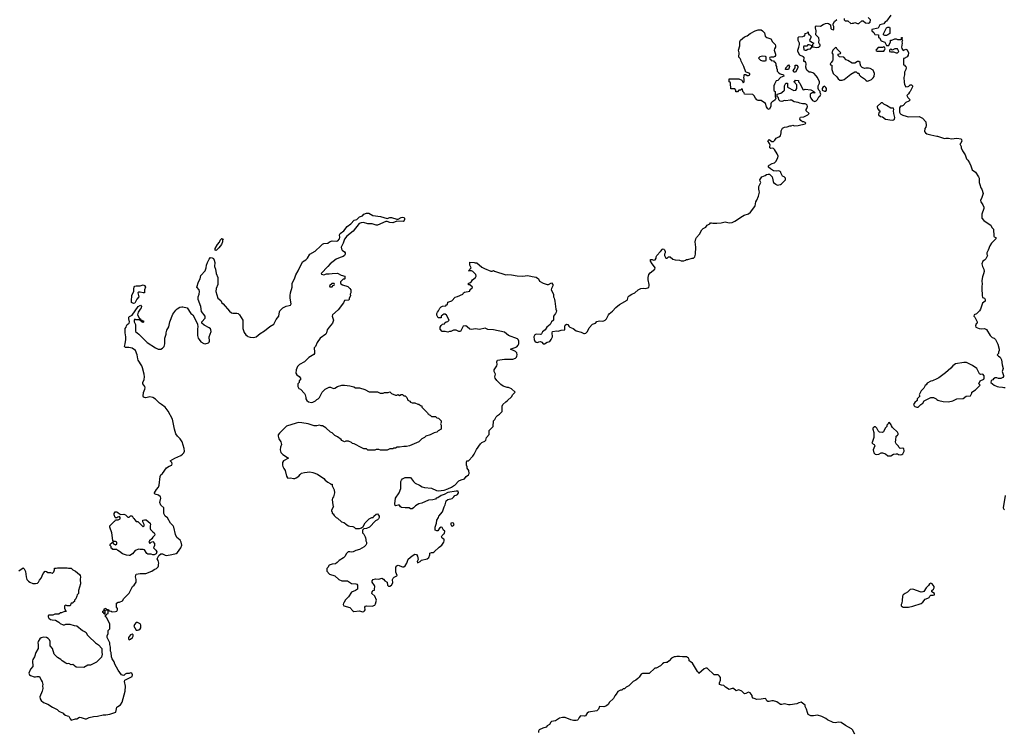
# Model space of a CAD drawing. Header units: inches. Extents: x 2348886 to 2418048, y 461862 to 594401.
# Tile 25 of 27: x 2386702 to 2400977, y 572069 to 582390. Entities that reach past the tile are written whole.
import ezdxf

# ---------------------------------------------------------------- set-up
doc = ezdxf.new("R2010")
doc.units = ezdxf.units.IN
doc.header["$MEASUREMENT"] = 0
for name, color, linetype in [('C3587', 7, 'Continuous'), ('C3597', 7, 'Continuous'), ('C3598', 7, 'Continuous'), ('C4507', 7, 'Continuous'), ('C4508', 7, 'Continuous')]:
    doc.layers.add(name, color=color, linetype=linetype)

msp = doc.modelspace()

# ---------------------------------------------------------------- linework, layer by layer
at = {"layer": 'C3587', "color": 6, "elevation": 100}
for points in [[(2389550, 579041), (2389535, 579050), (2389537, 579070), (2389567, 579130), (2389596, 579164), (2389610, 579191), (2389630, 579216), (2389650, 579211), (2389643, 579197), (2389642, 579170), (2389625, 579130), (2389590, 579081)], [(2388490, 578429), (2388450, 578439), (2388430, 578439), (2388412, 578430), (2388426, 578390), (2388427, 578370), (2388402, 578338), (2388370, 578279), (2388350, 578274), (2388330, 578282), (2388324, 578290), (2388321, 578310), (2388327, 578393), (2388358, 578450), (2388354, 578490), (2388359, 578510), (2388370, 578525), (2388390, 578532), (2388450, 578532), (2388490, 578545), (2388510, 578536), (2388525, 578510), (2388511, 578470), (2388511, 578429)], [(2388170, 575212), (2388210, 575218), (2388234, 575210), (2388270, 575174), (2388290, 575174), (2388310, 575194), (2388330, 575192), (2388345, 575165), (2388357, 575157), (2388370, 575134), (2388390, 575114), (2388413, 575113), (2388490, 575034), (2388506, 575050), (2388508, 575070), (2388488, 575108), (2388486, 575130), (2388510, 575138), (2388534, 575134), (2388591, 575090), (2388596, 575070), (2388591, 575050), (2388591, 575011), (2388597, 574997), (2388626, 574966), (2388651, 574950), (2388662, 574930), (2388654, 574910), (2388630, 574886), (2388617, 574863), (2388582, 574830), (2388574, 574810), (2388590, 574794), (2388607, 574813), (2388630, 574822), (2388655, 574795), (2388655, 574765), (2388642, 574730), (2388677, 574697), (2388691, 574670), (2388679, 574641), (2388650, 574629), (2388630, 574629), (2388610, 574637), (2388560, 574640), (2388547, 574647), (2388510, 574699), (2388490, 574707), (2388450, 574704), (2388430, 574709), (2388378, 574690), (2388337, 574643), (2388300, 574620), (2388290, 574618), (2388250, 574624), (2388190, 574642), (2388150, 574678), (2388126, 574690), (2388110, 574706), (2388050, 574706), (2388042, 574722), (2388027, 574727), (2388028, 574750), (2388009, 574770), (2388018, 574790), (2388058, 574818), (2388054, 574810), (2388062, 574790), (2388090, 574772), (2388108, 574790), (2388108, 574810), (2388090, 574822), (2388060, 574820), (2388050, 574838), (2388038, 574950), (2388009, 575030), (2388009, 575050), (2388070, 575114), (2388082, 575118), (2388090, 575134), (2388130, 575134), (2388158, 575150), (2388158, 575170), (2388150, 575186), (2388124, 575176), (2388110, 575166), (2388090, 575166), (2388086, 575170), (2388069, 575209), (2388069, 575230), (2388088, 575250), (2388110, 575251), (2388125, 575245), (2388150, 575222)], [(2388410, 573646), (2388390, 573646), (2388364, 573616), (2388354, 573590), (2388372, 573572), (2388390, 573534), (2388410, 573534), (2388430, 573542), (2388450, 573554), (2388458, 573570), (2388458, 573610), (2388446, 573630)], [(2388330, 573478), (2388310, 573468), (2388278, 573430), (2388278, 573410), (2388283, 573403), (2388290, 573398), (2388310, 573405), (2388338, 573430), (2388348, 573450), (2388347, 573467), (2388336, 573476)]]:
    msp.add_lwpolyline(points, close=True, dxfattribs=at)
msp.add_lwpolyline([(2386690, 574398), (2386750, 574438), (2386767, 574427), (2386786, 574386), (2386795, 574310), (2386806, 574270), (2386827, 574247), (2386850, 574231), (2386890, 574214), (2386910, 574211), (2386930, 574211), (2386961, 574219), (2386975, 574230), (2386990, 574262), (2387015, 574290), (2387040, 574360), (2387069, 574391), (2387090, 574385), (2387110, 574371), (2387150, 574372), (2387170, 574362), (2387176, 574364), (2387196, 574384), (2387208, 574410), (2387207, 574433), (2387230, 574434), (2387250, 574442), (2387390, 574442), (2387410, 574434), (2387450, 574434), (2387474, 574410), (2387510, 574394), (2387570, 574342), (2387578, 574330), (2387582, 574310), (2387578, 574270), (2387581, 574210), (2387552, 574110), (2387552, 574068), (2387533, 574047), (2387532, 574028), (2387514, 573990), (2387494, 573970), (2387494, 573950), (2387478, 573942), (2387472, 573928), (2387450, 573926), (2387432, 573888), (2387390, 573889), (2387370, 573898), (2387352, 573888), (2387351, 573850), (2387373, 573807), (2387350, 573806), (2387310, 573788), (2387293, 573787), (2387270, 573766), (2387210, 573766), (2387184, 573756), (2387125, 573755), (2387114, 573750), (2387112, 573730), (2387125, 573710), (2387150, 573692), (2387170, 573685), (2387220, 573680), (2387270, 573652), (2387290, 573632), (2387330, 573612), (2387350, 573612), (2387370, 573622), (2387430, 573625), (2387490, 573602), (2387530, 573598), (2387614, 573530), (2387650, 573514), (2387664, 573504), (2387682, 573470), (2387703, 573443), (2387802, 573350), (2387844, 573324), (2387892, 573270), (2387892, 573210), (2387898, 573190), (2387890, 573146), (2387814, 573070), (2387730, 573028), (2387690, 573028), (2387630, 572995), (2387518, 572998), (2387470, 573039), (2387450, 573035), (2387415, 573055), (2387390, 573049), (2387370, 573058), (2387318, 573090), (2387298, 573110), (2387250, 573138), (2387202, 573190), (2387175, 573270), (2387145, 573310), (2387143, 573370), (2387134, 573394), (2387114, 573414), (2387090, 573429), (2387050, 573434), (2387015, 573425), (2386992, 573410), (2386971, 573370), (2386966, 573350), (2386971, 573330), (2386967, 573270), (2386936, 573210), (2386915, 573150), (2386891, 573110), (2386886, 573090), (2386892, 573010), (2386858, 572970), (2386832, 572910), (2386842, 572890), (2386857, 572877), (2386910, 572858), (2386930, 572858), (2386950, 572865), (2386990, 572862), (2387011, 572811), (2387026, 572786), (2387036, 572750), (2387031, 572730), (2387036, 572690), (2387027, 572653), (2386995, 572570), (2387000, 572540), (2387015, 572515), (2387046, 572486), (2387110, 572465), (2387177, 572417), (2387245, 572385), (2387270, 572362), (2387330, 572332), (2387340, 572320), (2387364, 572304), (2387390, 572292), (2387414, 572290), (2387432, 572250), (2387450, 572232), (2387510, 572251), (2387530, 572252), (2387570, 572272), (2387591, 572271), (2387650, 572251), (2387668, 572252), (2387709, 572271), (2387774, 572286), (2387830, 572291), (2387910, 572308), (2387952, 572308), (2388010, 572316), (2388094, 572346), (2388110, 572418), (2388122, 572430), (2388165, 572455), (2388189, 572491), (2388229, 572650), (2388235, 572725), (2388222, 572790), (2388228, 572812), (2388330, 572862), (2388338, 572890), (2388326, 572910), (2388310, 572915), (2388290, 572908), (2388250, 572908), (2388230, 572898), (2388210, 572878), (2388190, 572882), (2388178, 572890), (2388130, 572958), (2388082, 573042), (2388070, 573078), (2388042, 573122), (2388034, 573150), (2388028, 573210), (2388018, 573230), (2388018, 573290), (2388008, 573330), (2388008, 573350), (2387968, 573432), (2387968, 573452), (2387986, 573490), (2387986, 573530), (2388007, 573553), (2388008, 573630), (2387962, 573722), (2387946, 573730), (2387946, 573754), (2387962, 573758), (2387967, 573773), (2387982, 573778), (2387986, 573810), (2387982, 573822), (2387970, 573826), (2387938, 573822), (2387934, 573810), (2387934, 573766), (2387927, 573767), (2387922, 573782), (2387906, 573790), (2387906, 573810), (2387922, 573818), (2387929, 573851), (2387950, 573854), (2387958, 573838), (2387990, 573834), (2387998, 573818), (2388030, 573814), (2388044, 573804), (2388090, 573805), (2388108, 573812), (2388118, 573830), (2388118, 573850), (2388106, 573870), (2388106, 573930), (2388130, 573942), (2388150, 573942), (2388190, 573962), (2388210, 573994), (2388290, 574074), (2388338, 574170), (2388362, 574190), (2388389, 574230), (2388389, 574269), (2388382, 574310), (2388388, 574350), (2388450, 574359), (2388530, 574359), (2388618, 574390), (2388650, 574416), (2388686, 574430), (2388710, 574454), (2388715, 574470), (2388714, 574490), (2388721, 574510), (2388710, 574548), (2388695, 574570), (2388702, 574590), (2388721, 574619), (2388750, 574643), (2388770, 574641), (2388810, 574622), (2388830, 574621), (2388907, 574633), (2388970, 574650), (2388990, 574664), (2389037, 574730), (2389050, 574770), (2389042, 574810), (2389030, 574841), (2388982, 574882), (2388962, 574922), (2388935, 575030), (2388927, 575047), (2388888, 575088), (2388844, 575164), (2388811, 575191), (2388800, 575210), (2388792, 575230), (2388789, 575310), (2388749, 575350), (2388732, 575390), (2388749, 575450), (2388742, 575470), (2388712, 575492), (2388666, 575510), (2388658, 575518), (2388655, 575530), (2388683, 575577), (2388715, 575610), (2388723, 575637), (2388736, 575764), (2388749, 575790), (2388772, 575808), (2388829, 575890), (2388867, 575913), (2388909, 575930), (2388914, 575950), (2388909, 575969), (2388882, 575990), (2388949, 576030), (2389039, 576070), (2389064, 576090), (2389081, 576110), (2389089, 576130), (2389085, 576170), (2389059, 576270), (2389030, 576309), (2388989, 576350), (2388966, 576386), (2388945, 576450), (2388918, 576598), (2388854, 576714), (2388813, 576770), (2388759, 576810), (2388727, 576827), (2388670, 576887), (2388630, 576913), (2388590, 576922), (2388550, 576909), (2388526, 576906), (2388497, 576917), (2388490, 576930), (2388497, 576983), (2388518, 577030), (2388522, 577050), (2388515, 577070), (2388489, 577110), (2388489, 577130), (2388507, 577170), (2388513, 577210), (2388508, 577250), (2388482, 577342), (2388470, 577369), (2388418, 577450), (2388412, 577470), (2388405, 577530), (2388379, 577590), (2388330, 577626), (2388286, 577634), (2388235, 577635), (2388222, 577650), (2388233, 577690), (2388242, 577750), (2388242, 577790), (2388229, 577851), (2388229, 577910), (2388247, 577933), (2388248, 577950), (2388258, 577970), (2388289, 577991), (2388294, 578006), (2388283, 578050), (2388285, 578075), (2388294, 578086), (2388330, 578106), (2388417, 578230), (2388451, 578250), (2388466, 578230), (2388461, 578210), (2388450, 578190), (2388417, 578150), (2388409, 578109), (2388438, 578058), (2388451, 578050), (2388455, 578035), (2388471, 578030), (2388481, 578021), (2388490, 578021), (2388501, 578010), (2388490, 577999), (2388469, 578010), (2388468, 578028), (2388455, 578025), (2388437, 578037), (2388390, 578038), (2388370, 578049), (2388361, 578030), (2388361, 578010), (2388379, 577970), (2388381, 577870), (2388431, 577830), (2388550, 577710), (2388670, 577630), (2388710, 577613), (2388747, 577613), (2388774, 577626), (2388797, 577650), (2388807, 577690), (2388807, 577770), (2388826, 577830), (2388825, 577850), (2388833, 577887), (2388863, 577937), (2388878, 578010), (2388920, 578120), (2388963, 578177), (2388984, 578196), (2389021, 578219), (2389050, 578228), (2389068, 578228), (2389130, 578211), (2389185, 578130), (2389211, 578110), (2389279, 577979), (2389284, 577930), (2389279, 577910), (2389279, 577810), (2389291, 577770), (2389302, 577750), (2389330, 577717), (2389370, 577694), (2389390, 577691), (2389437, 577703), (2389447, 577713), (2389455, 577730), (2389451, 577790), (2389478, 577870), (2389475, 577890), (2389466, 577906), (2389450, 577921), (2389378, 577958), (2389344, 577990), (2389344, 578010), (2389390, 578061), (2389391, 578090), (2389337, 578157), (2389330, 578230), (2389290, 578330), (2389291, 578370), (2389304, 578410), (2389310, 578450), (2389302, 578470), (2389272, 578510), (2389292, 578590), (2389316, 578630), (2389330, 578678), (2389390, 578750), (2389407, 578790), (2389412, 578830), (2389426, 578870), (2389450, 578918), (2389470, 578941), (2389494, 578934), (2389510, 578925), (2389523, 578903), (2389530, 578870), (2389525, 578810), (2389538, 578770), (2389550, 578710), (2389576, 578650), (2389572, 578550), (2389550, 578490), (2389545, 578450), (2389573, 578350), (2389616, 578316), (2389630, 578286), (2389650, 578271), (2389742, 578162), (2389770, 578139), (2389790, 578134), (2389850, 578135), (2389870, 578131), (2389890, 578111), (2389935, 578030), (2389935, 577910), (2389954, 577854), (2389980, 577820), (2390000, 577803)], dxfattribs=at)
at = {"layer": 'C3597', "color": 6, "elevation": 100}
for points in [[(2390000, 577803), (2390010, 577794), (2390044, 577784), (2390090, 577782), (2390130, 577790), (2390190, 577839), (2390250, 577876), (2390330, 577941), (2390384, 577976), (2390419, 578041), (2390460, 578090), (2390468, 578152), (2390475, 578170), (2390491, 578189), (2390517, 578210), (2390565, 578235), (2390610, 578243), (2390630, 578251), (2390638, 578270), (2390622, 578350), (2390622, 578390), (2390628, 578430), (2390652, 578510), (2390651, 578570), (2390686, 578630), (2390704, 578690), (2390741, 578750), (2390804, 578876), (2390850, 578908), (2390872, 578930), (2390910, 578991), (2390986, 579034), (2391069, 579110), (2391090, 579136), (2391110, 579145), (2391169, 579151), (2391192, 579168), (2391230, 579183), (2391290, 579176), (2391315, 579185), (2391337, 579210), (2391345, 579230), (2391337, 579270), (2391341, 579279), (2391349, 579290), (2391401, 579330), (2391450, 579390), (2391502, 579430), (2391550, 579482), (2391590, 579491), (2391630, 579530), (2391670, 579546), (2391690, 579571), (2391730, 579586), (2391762, 579582), (2391822, 579550), (2391934, 579534), (2392030, 579505), (2392070, 579523), (2392090, 579522), (2392170, 579496), (2392190, 579495), (2392230, 579519), (2392250, 579526), (2392270, 579519), (2392279, 579510), (2392282, 579490), (2392273, 579467), (2392259, 579461), (2392170, 579470), (2392110, 579444), (2392067, 579447), (2392030, 579465), (2392010, 579461), (2391890, 579409), (2391869, 579409), (2391811, 579431), (2391750, 579429), (2391687, 579447), (2391650, 579444), (2391625, 579435), (2391537, 579323), (2391443, 579250), (2391410, 579208), (2391391, 579150), (2391363, 579090), (2391367, 579067), (2391378, 579050), (2391410, 579025), (2391421, 579010), (2391421, 578990), (2391410, 578968), (2391390, 578954), (2391350, 578942), (2391290, 578915), (2391202, 578850), (2391171, 578809), (2391074, 578710), (2391078, 578698), (2391110, 578692), (2391150, 578702), (2391190, 578702), (2391230, 578711), (2391310, 578712), (2391364, 578684), (2391414, 578670), (2391414, 578630), (2391410, 578626), (2391390, 578626), (2391374, 578610), (2391354, 578590), (2391354, 578570), (2391358, 578558), (2391384, 578544), (2391413, 578533), (2391432, 578532), (2391460, 578520), (2391490, 578494), (2391502, 578470), (2391502, 578430), (2391492, 578410), (2391497, 578383), (2391478, 578350), (2391476, 578330), (2391470, 578322), (2391410, 578318), (2391394, 578286), (2391320, 578180), (2391239, 578110), (2391231, 578090), (2391251, 578030), (2391239, 577990), (2391186, 577930), (2391158, 577890), (2391152, 577850), (2391138, 577830), (2391059, 577770), (2391016, 577710), (2390991, 577650), (2390971, 577630), (2390977, 577570), (2390975, 577550), (2390965, 577535), (2390896, 577490), (2390830, 577430), (2390756, 577390), (2390730, 577359), (2390711, 577310), (2390706, 577266), (2390720, 577240), (2390753, 577213), (2390772, 577190), (2390772, 577168), (2390754, 577150), (2390754, 577130), (2390734, 577110), (2390732, 577070), (2390750, 577042), (2390771, 577031), (2390832, 576970), (2390842, 576950), (2390852, 576910), (2390852, 576890), (2390865, 576865), (2390887, 576847), (2390930, 576838), (2390950, 576842), (2390990, 576862), (2391010, 576882), (2391030, 576892), (2391049, 576911), (2391088, 576990), (2391130, 577032), (2391190, 577062), (2391210, 577062), (2391250, 577042), (2391270, 577045), (2391309, 577071), (2391370, 577091), (2391410, 577091), (2391490, 577079), (2391546, 577066), (2391570, 577051), (2391630, 577052), (2391705, 577025), (2391770, 576992), (2391887, 576993), (2391930, 576974), (2391970, 576974), (2391990, 576982), (2392044, 576984), (2392070, 576992), (2392092, 576970), (2392150, 576946), (2392170, 576945), (2392190, 576952), (2392210, 576942), (2392230, 576954), (2392252, 576952), (2392270, 576934), (2392290, 576934), (2392314, 576910), (2392330, 576874), (2392357, 576857), (2392370, 576842), (2392393, 576833), (2392431, 576831), (2392473, 576813), (2392490, 576812), (2392513, 576793), (2392531, 576791), (2392534, 576770), (2392614, 576690), (2392618, 576678), (2392634, 576670), (2392638, 576658), (2392653, 576653), (2392670, 576634), (2392730, 576634), (2392750, 576614), (2392774, 576610), (2392811, 576570), (2392812, 576550), (2392802, 576530), (2392811, 576510), (2392812, 576450), (2392770, 576428), (2392750, 576409), (2392710, 576399), (2392651, 576369), (2392591, 576349), (2392571, 576329), (2392530, 576309), (2392490, 576269), (2392351, 576209), (2392310, 576199), (2392270, 576201), (2392210, 576189), (2392172, 576188), (2392150, 576178), (2392124, 576176), (2392110, 576166), (2392070, 576166), (2392030, 576148), (2391932, 576148), (2391910, 576158), (2391870, 576158), (2391850, 576146), (2391748, 576148), (2391730, 576166), (2391693, 576167), (2391660, 576180), (2391550, 576238), (2391525, 576245), (2391510, 576258), (2391470, 576278), (2391430, 576275), (2391410, 576269), (2391370, 576288), (2391360, 576300), (2391310, 576338), (2391270, 576358), (2391230, 576398), (2391208, 576410), (2391138, 576470), (2391090, 576502), (2391070, 576502), (2391050, 576509), (2391010, 576502), (2390970, 576502), (2390886, 576530), (2390790, 576545), (2390750, 576546), (2390710, 576539), (2390570, 576495), (2390467, 576393), (2390451, 576370), (2390447, 576350), (2390457, 576310), (2390487, 576270), (2390494, 576250), (2390496, 576230), (2390483, 576190), (2390478, 576150), (2390490, 576111), (2390518, 576082), (2390598, 576030), (2390526, 575994), (2390511, 575970), (2390511, 575931), (2390518, 575910), (2390530, 575882), (2390551, 575851), (2390571, 575771), (2390586, 575746), (2390590, 575742), (2390630, 575746), (2390670, 575734), (2390690, 575736), (2390710, 575744), (2390749, 575770), (2390766, 575794), (2390789, 575811), (2390830, 575825), (2390910, 575831), (2390950, 575825), (2391020, 575800), (2391110, 575738), (2391132, 575710), (2391170, 575682), (2391204, 575664), (2391213, 575653), (2391230, 575652), (2391232, 575630), (2391261, 575570), (2391266, 575530), (2391251, 575470), (2391238, 575450), (2391232, 575430), (2391242, 575350), (2391252, 575330), (2391224, 575276), (2391224, 575264), (2391232, 575252), (2391234, 575230), (2391244, 575224), (2391260, 575200), (2391290, 575172), (2391310, 575162), (2391366, 575106), (2391400, 575100), (2391424, 575084), (2391432, 575072), (2391470, 575051), (2391490, 575045), (2391530, 575042), (2391550, 575032), (2391570, 575012), (2391628, 575012), (2391659, 575021), (2391680, 575040), (2391710, 575094), (2391766, 575150), (2391806, 575170), (2391828, 575172), (2391838, 575190), (2391870, 575218), (2391890, 575222), (2391905, 575205), (2391912, 575190), (2391912, 575170), (2391902, 575150), (2391890, 575138), (2391860, 575120), (2391772, 575030), (2391731, 575009), (2391693, 575007), (2391673, 574987), (2391672, 574950), (2391692, 574930), (2391712, 574890), (2391713, 574873), (2391722, 574850), (2391722, 574830), (2391731, 574810), (2391731, 574790), (2391722, 574770), (2391697, 574743), (2391630, 574708), (2391574, 574690), (2391534, 574670), (2391509, 574669), (2391490, 574674), (2391462, 574670), (2391442, 574650), (2391417, 574603), (2391395, 574585), (2391332, 574548), (2391304, 574516), (2391280, 574500), (2391230, 574495), (2391190, 574478), (2391170, 574446), (2391154, 574430), (2391154, 574390), (2391194, 574350), (2391270, 574322), (2391330, 574272), (2391370, 574252), (2391452, 574252), (2391510, 574212), (2391574, 574210), (2391590, 574205), (2391601, 574190), (2391598, 574130), (2391570, 574109), (2391510, 574088), (2391470, 574018), (2391422, 573970), (2391404, 573936), (2391394, 573930), (2391392, 573910), (2391402, 573890), (2391490, 573865), (2391530, 573816), (2391548, 573808), (2391630, 573815), (2391670, 573801), (2391690, 573806), (2391703, 573817), (2391709, 573830), (2391704, 573870), (2391714, 573886), (2391730, 573891), (2391814, 573886), (2391850, 573898), (2391862, 573918), (2391875, 573970), (2391850, 574029), (2391808, 574070), (2391810, 574094), (2391826, 574110), (2391846, 574114), (2391848, 574132), (2391849, 574170), (2391845, 574185), (2391814, 574230), (2391814, 574250), (2391824, 574270), (2391858, 574282), (2391910, 574276), (2391951, 574291), (2391977, 574277), (2391994, 574250), (2392030, 574234), (2392032, 574190), (2392050, 574172), (2392070, 574176), (2392090, 574191), (2392110, 574222), (2392108, 574270), (2392115, 574290), (2392130, 574305), (2392170, 574322), (2392175, 574330), (2392157, 574377), (2392153, 574427), (2392154, 574450), (2392170, 574471), (2392190, 574477), (2392250, 574457), (2392270, 574457), (2392290, 574468), (2392316, 574510), (2392327, 574553), (2392336, 574564), (2392390, 574615), (2392430, 574636), (2392454, 574634), (2392471, 574610), (2392478, 574562), (2392466, 574534), (2392470, 574514), (2392506, 574530), (2392526, 574550), (2392609, 574571), (2392633, 574590), (2392649, 574630), (2392650, 574654), (2392670, 574662), (2392696, 574664), (2392710, 574672), (2392782, 574738), (2392824, 574770), (2392849, 574810), (2392855, 574830), (2392855, 574850), (2392850, 574858), (2392828, 574870), (2392818, 574890), (2392826, 574910), (2392850, 574934), (2392862, 574938), (2392866, 574970), (2392848, 574988), (2392827, 575027), (2392810, 575028), (2392790, 575015), (2392762, 574978), (2392750, 574975), (2392726, 574986), (2392723, 575030), (2392745, 575090), (2392749, 575131), (2392775, 575170), (2392778, 575190), (2392830, 575252), (2392854, 575326), (2392870, 575354), (2392886, 575414), (2392907, 575433), (2392974, 575446), (2392998, 575470), (2393009, 575491), (2393030, 575492), (2393050, 575505), (2393062, 575530), (2393058, 575550), (2393030, 575554), (2392908, 575532), (2392856, 575504), (2392811, 575490), (2392763, 575457), (2392742, 575450), (2392730, 575438), (2392690, 575428), (2392630, 575421), (2392530, 575378), (2392490, 575369), (2392441, 575339), (2392410, 575308), (2392390, 575298), (2392370, 575298), (2392350, 575309), (2392290, 575309), (2392235, 575315), (2392223, 575323), (2392207, 575347), (2392190, 575348), (2392150, 575338), (2392144, 575344), (2392139, 575370), (2392149, 575450), (2392204, 575530), (2392229, 575590), (2392229, 575690), (2392235, 575710), (2392250, 575731), (2392290, 575752), (2392370, 575752), (2392412, 575692), (2392434, 575670), (2392500, 575640), (2392537, 575617), (2392570, 575605), (2392670, 575598), (2392744, 575564), (2392770, 575558), (2392854, 575566), (2392910, 575584), (2392964, 575610), (2392990, 575631), (2393010, 575641), (2393070, 575701), (2393102, 575718), (2393150, 575732), (2393177, 575763), (2393210, 575787), (2393220, 575810), (2393213, 575850), (2393188, 575888), (2393187, 575907), (2393178, 575930), (2393178, 575970), (2393186, 575990), (2393210, 575992), (2393270, 576059), (2393292, 576090), (2393323, 576157), (2393383, 576237), (2393404, 576256), (2393444, 576276), (2393458, 576290), (2393469, 576331), (2393507, 576373), (2393508, 576432), (2393566, 576490), (2393570, 576574), (2393588, 576592), (2393608, 576630), (2393630, 576652), (2393658, 576670), (2393698, 576710), (2393696, 576784), (2393708, 576810), (2393748, 576850), (2393770, 576862), (2393835, 576925), (2393846, 576950), (2393886, 576990), (2393830, 577035), (2393790, 577054), (2393770, 577055), (2393710, 577075), (2393678, 577098), (2393618, 577158), (2393595, 577190), (2393589, 577209), (2393599, 577250), (2393579, 577290), (2393579, 577310), (2393618, 577370), (2393624, 577390), (2393621, 577430), (2393629, 577451), (2393730, 577468), (2393850, 577468), (2393890, 577483), (2393903, 577497), (2393911, 577510), (2393916, 577530), (2393910, 577557), (2393890, 577576), (2393818, 577610), (2393910, 577645), (2393930, 577670), (2393938, 577690), (2393939, 577730), (2393930, 577750), (2393920, 577760), (2393790, 577812), (2393730, 577858), (2393573, 577893), (2393490, 577899), (2393450, 577914), (2393370, 577899), (2393310, 577905), (2393250, 577899), (2393230, 577904), (2393190, 577938), (2393170, 577948), (2393130, 577946), (2393091, 577869), (2393066, 577870), (2393030, 577888), (2392993, 577887), (2392952, 577868), (2392933, 577867), (2392910, 577858), (2392870, 577869), (2392829, 577869), (2392800, 577900), (2392798, 577930), (2392810, 577954), (2392830, 577974), (2392862, 577978), (2392867, 577993), (2392886, 578010), (2392910, 578014), (2392926, 578030), (2392890, 578106), (2392870, 578118), (2392850, 578118), (2392834, 578110), (2392814, 578090), (2392813, 578067), (2392770, 578066), (2392750, 578106), (2392748, 578130), (2392758, 578150), (2392773, 578167), (2392793, 578207), (2392810, 578225), (2392830, 578236), (2392878, 578242), (2392890, 578254), (2392902, 578258), (2392910, 578292), (2392969, 578311), (2393015, 578365), (2393050, 578376), (2393126, 578410), (2393138, 578430), (2393150, 578438), (2393226, 578454), (2393230, 578474), (2393242, 578478), (2393248, 578492), (2393262, 578498), (2393266, 578510), (2393230, 578546), (2393210, 578546), (2393208, 578570), (2393230, 578574), (2393250, 578592), (2393265, 578615), (2393309, 578650), (2393322, 578670), (2393316, 578696), (2393270, 578738), (2393250, 578748), (2393209, 578750), (2393222, 578758), (2393226, 578770), (2393246, 578790), (2393226, 578830), (2393227, 578873), (2393290, 578871), (2393305, 578865), (2393330, 578865), (2393403, 578803), (2393440, 578780), (2393530, 578745), (2393550, 578742), (2393570, 578751), (2393584, 578744), (2393750, 578691), (2393770, 578695), (2393831, 578691), (2393915, 578675), (2393990, 578671), (2394070, 578681), (2394130, 578664), (2394190, 578656), (2394222, 578630), (2394240, 578600), (2394291, 578571), (2394350, 578551), (2394370, 578552), (2394410, 578572), (2394430, 578552), (2394432, 578530), (2394411, 578490), (2394406, 578470), (2394442, 578410), (2394442, 578370), (2394452, 578350), (2394453, 578333), (2394462, 578310), (2394476, 578190), (2394483, 578170), (2394479, 578150), (2394470, 578128), (2394442, 578090), (2394442, 578030), (2394410, 578006), (2394392, 577970), (2394370, 577948), (2394342, 577930), (2394322, 577890), (2394279, 577861), (2394265, 577835), (2394255, 577825), (2394250, 577822), (2394190, 577829), (2394170, 577819), (2394163, 577810), (2394155, 577790), (2394159, 577750), (2394170, 577726), (2394190, 577711), (2394210, 577706), (2394230, 577718), (2394250, 577722), (2394270, 577711), (2394290, 577691), (2394310, 577691), (2394350, 577711), (2394390, 577722), (2394409, 577751), (2394424, 577790), (2394422, 577850), (2394428, 577870), (2394490, 577876), (2394510, 577871), (2394550, 577885), (2394606, 577890), (2394604, 577950), (2394610, 577962), (2394630, 577972), (2394650, 577971), (2394664, 577944), (2394678, 577930), (2394725, 577910), (2394770, 577877), (2394840, 577860), (2394880, 577840), (2394890, 577838), (2394910, 577846), (2394934, 577870), (2394960, 577920), (2395007, 577973), (2395049, 577991), (2395070, 578015), (2395110, 578023), (2395150, 578018), (2395170, 578021), (2395190, 578031), (2395209, 578050), (2395237, 578110), (2395250, 578126), (2395298, 578162), (2395346, 578214), (2395400, 578260), (2395510, 578323), (2395516, 578330), (2395525, 578370), (2395537, 578383), (2395578, 578410), (2395622, 578430), (2395670, 578471), (2395706, 578494), (2395745, 578495), (2395770, 578491), (2395810, 578501), (2395822, 578510), (2395829, 578530), (2395829, 578550), (2395815, 578615), (2395814, 578650), (2395825, 578696), (2395841, 578719), (2395909, 578770), (2395916, 578790), (2395907, 578807), (2395869, 578850), (2395849, 578890), (2395848, 578910), (2395870, 578912), (2395890, 578902), (2395915, 578905), (2395928, 578930), (2395928, 578950), (2395938, 578970), (2395993, 579027), (2396019, 579061), (2396030, 579066), (2396040, 579060), (2396050, 579051), (2396061, 579030), (2396061, 579010), (2396051, 578990), (2396051, 578971), (2396070, 578932), (2396090, 578932), (2396110, 578952), (2396130, 578952), (2396170, 578918), (2396205, 578905), (2396270, 578902), (2396290, 578894), (2396330, 578894), (2396356, 578904), (2396370, 578914), (2396390, 578914), (2396449, 578931), (2396470, 578932), (2396488, 578950), (2396502, 578990), (2396504, 579090), (2396494, 579170), (2396504, 579210), (2396514, 579230), (2396559, 579281), (2396590, 579342), (2396610, 579362), (2396650, 579382), (2396669, 579411), (2396708, 579430), (2396718, 579442), (2396730, 579445), (2396750, 579439), (2396810, 579438), (2396870, 579445), (2396930, 579459), (2396990, 579444), (2397030, 579448), (2397070, 579468), (2397179, 579541), (2397205, 579555), (2397266, 579574), (2397299, 579601), (2397361, 579679), (2397367, 579690), (2397375, 579750), (2397390, 579772), (2397415, 579830), (2397426, 579890), (2397425, 579910), (2397417, 579930), (2397416, 579970), (2397432, 580000)], [(2397669, 580000), (2397690, 579991), (2397726, 580000)], [(2400000, 577183), (2399934, 577150), (2399910, 577148), (2399860, 577120), (2399844, 577096), (2399830, 577086), (2399810, 577046), (2399770, 577006), (2399742, 576950), (2399752, 576928), (2399714, 576890), (2399712, 576868), (2399680, 576840), (2399662, 576810), (2399672, 576790), (2399682, 576782), (2399710, 576772), (2399730, 576772), (2399766, 576810), (2399798, 576830), (2399816, 576864), (2399910, 576911), (2399951, 576911), (2399990, 576892), (2400000, 576882)], [(2398809, 572030), (2398777, 572090), (2398763, 572103), (2398673, 572153), (2398610, 572198), (2398570, 572203), (2398530, 572194), (2398495, 572195), (2398415, 572235), (2398390, 572255), (2398330, 572284), (2398270, 572302), (2398210, 572295), (2398170, 572295), (2398160, 572300), (2398135, 572315), (2398122, 572342), (2398109, 572389), (2398089, 572430), (2398089, 572450), (2398030, 572492), (2397996, 572484), (2397970, 572469), (2397870, 572453), (2397850, 572453), (2397790, 572469), (2397750, 572457), (2397730, 572459), (2397677, 572497), (2397632, 572512), (2397608, 572512), (2397570, 572501), (2397550, 572501), (2397535, 572510), (2397519, 572539), (2397510, 572544), (2397450, 572533), (2397390, 572529), (2397350, 572543), (2397335, 572550), (2397319, 572570), (2397319, 572590), (2397309, 572610), (2397290, 572629), (2397270, 572637), (2397230, 572617), (2397210, 572615), (2397170, 572649), (2397130, 572669), (2397112, 572668), (2397090, 572658), (2397049, 572689), (2397030, 572689), (2396990, 572675), (2396935, 572710), (2396910, 572735), (2396876, 572736), (2396850, 572746), (2396846, 572750), (2396846, 572770), (2396864, 572810), (2396862, 572850), (2396850, 572868), (2396830, 572888), (2396770, 572886), (2396670, 572986), (2396650, 572986), (2396624, 572976), (2396550, 572906), (2396543, 572923), (2396530, 572935), (2396456, 573056), (2396423, 573083), (2396406, 573090), (2396406, 573110), (2396398, 573130), (2396368, 573148), (2396310, 573149), (2396270, 573155), (2396230, 573155), (2396210, 573149), (2396190, 573149), (2396150, 573128), (2396118, 573090), (2396090, 573069), (2396070, 573069), (2396040, 573060), (2396022, 573050), (2395990, 573018), (2395930, 572986), (2395910, 572986), (2395830, 572906), (2395733, 572907), (2395710, 572898), (2395684, 572856), (2395664, 572836), (2395634, 572810), (2395594, 572790), (2395534, 572730), (2395494, 572710), (2395470, 572686), (2395450, 572686), (2395432, 572668), (2395410, 572668), (2395372, 572648), (2395350, 572606), (2395330, 572586), (2395310, 572546), (2395250, 572486), (2395237, 572463), (2395210, 572438), (2395170, 572422), (2395110, 572428), (2395091, 572389), (2395070, 572364), (2394950, 572349), (2394928, 572332), (2394906, 572294), (2394890, 572289), (2394830, 572293), (2394811, 572270), (2394800, 572240), (2394790, 572229), (2394770, 572224), (2394730, 572224), (2394694, 572234), (2394610, 572269), (2394570, 572269), (2394530, 572259), (2394470, 572222), (2394411, 572209), (2394400, 572200), (2394382, 572170), (2394351, 572149), (2394334, 572130), (2394284, 572116), (2394232, 572090), (2394222, 572070), (2394222, 572050)]]:
    msp.add_lwpolyline(points, dxfattribs=at)
for points in [[(2391230, 578566), (2391194, 578530), (2391198, 578518), (2391230, 578514), (2391247, 578533), (2391262, 578538), (2391266, 578550), (2391262, 578562)], [(2399310, 576546), (2399298, 576542), (2399293, 576527), (2399274, 576510), (2399274, 576490), (2399250, 576466), (2399225, 576415), (2399210, 576404), (2399169, 576409), (2399149, 576429), (2399130, 576466), (2399110, 576486), (2399090, 576486), (2399085, 576475), (2399073, 576467), (2399072, 576450), (2399085, 576405), (2399083, 576330), (2399062, 576258), (2399054, 576250), (2399091, 576231), (2399102, 576210), (2399083, 576177), (2399076, 576150), (2399087, 576110), (2399106, 576090), (2399125, 576085), (2399158, 576090), (2399190, 576106), (2399210, 576106), (2399254, 576094), (2399290, 576067), (2399310, 576064), (2399330, 576067), (2399370, 576087), (2399410, 576095), (2399430, 576095), (2399444, 576084), (2399470, 576077), (2399490, 576082), (2399504, 576096), (2399523, 576130), (2399522, 576170), (2399503, 576177), (2399469, 576169), (2399450, 576188), (2399443, 576203), (2399410, 576238), (2399404, 576250), (2399399, 576270), (2399406, 576290), (2399409, 576350), (2399430, 576362), (2399436, 576376), (2399438, 576390), (2399429, 576410), (2399356, 576476), (2399340, 576500), (2399336, 576516)], [(2392970, 575095), (2392954, 575090), (2392952, 575070), (2392962, 575050), (2392970, 575046), (2392990, 575052), (2392999, 575070), (2392990, 575088)], [(2399910, 574218), (2399894, 574210), (2399877, 574183), (2399842, 574150), (2399810, 574098), (2399794, 574090), (2399770, 574089), (2399650, 574129), (2399612, 574128), (2399574, 574086), (2399538, 574070), (2399511, 574050), (2399501, 574030), (2399496, 573964), (2399491, 573929), (2399482, 573910), (2399482, 573890), (2399512, 573872), (2399588, 573872), (2399650, 573886), (2399770, 573925), (2399796, 573944), (2399830, 573985), (2399870, 573998), (2399888, 574010), (2399898, 574030), (2399910, 574042), (2399944, 574044), (2399966, 574050), (2399966, 574070), (2399926, 574090), (2399926, 574110), (2399950, 574132), (2399962, 574150), (2399962, 574170), (2399930, 574208)]]:
    msp.add_lwpolyline(points, close=True, dxfattribs=at)
at = {"layer": 'C3598', "color": 6, "elevation": 100}
for points in [[(2399330, 582458), (2399271, 582369), (2399250, 582358), (2399231, 582329), (2399170, 582318), (2399150, 582269), (2399054, 582250), (2399054, 582230), (2399084, 582204), (2399098, 582178), (2399154, 582170), (2399154, 582130), (2399165, 582125), (2399190, 582085), (2399245, 582065), (2399270, 582014), (2399302, 582018), (2399326, 582070), (2399328, 582092), (2399347, 582093), (2399390, 582112), (2399410, 582112), (2399430, 582105), (2399475, 582105), (2399486, 582110), (2399488, 582130), (2399494, 582130), (2399492, 582110), (2399502, 582090), (2399492, 582070), (2399498, 582050), (2399485, 581990), (2399490, 581974), (2399510, 581942), (2399550, 581965), (2399560, 581960), (2399570, 581952), (2399586, 581910), (2399584, 581876), (2399570, 581853), (2399526, 581826), (2399514, 581826), (2399514, 581734), (2399530, 581732), (2399538, 581718), (2399550, 581711), (2399556, 581690), (2399551, 581670), (2399531, 581630), (2399531, 581589), (2399521, 581550), (2399524, 581484), (2399531, 581450), (2399550, 581418), (2399582, 581422), (2399594, 581426), (2399610, 581445), (2399630, 581445), (2399645, 581430), (2399644, 581416), (2399612, 581350), (2399600, 581340), (2399586, 581314), (2399565, 581290), (2399580, 581260), (2399612, 581230), (2399594, 581210), (2399550, 581188), (2399510, 581148), (2399490, 581138), (2399470, 581138), (2399458, 581110), (2399456, 581090), (2399459, 581050), (2399467, 581030), (2399478, 581018), (2399504, 581004), (2399553, 580993), (2399582, 580982), (2399744, 580984), (2399790, 580962), (2399838, 580910), (2399844, 580856), (2399838, 580830), (2399825, 580810), (2399818, 580770), (2399832, 580750), (2399855, 580735), (2399910, 580719), (2400000, 580701)], [(2397726, 580000), (2397730, 580001), (2397748, 580010), (2397806, 580070), (2397806, 580090), (2397786, 580110), (2397763, 580123), (2397738, 580170), (2397738, 580178), (2397728, 580188), (2397710, 580198), (2397670, 580194), (2397630, 580198), (2397585, 580225), (2397558, 580250), (2397559, 580270), (2397570, 580281), (2397610, 580304), (2397644, 580316), (2397664, 580336), (2397692, 580388), (2397696, 580410), (2397686, 580446), (2397644, 580510), (2397630, 580524), (2397610, 580529), (2397590, 580522), (2397578, 580530), (2397575, 580550), (2397582, 580570), (2397574, 580594), (2397549, 580631), (2397550, 580634), (2397556, 580644), (2397570, 580651), (2397606, 580626), (2397630, 580625), (2397650, 580645), (2397667, 580673), (2397710, 580691), (2397730, 580705), (2397744, 580750), (2397742, 580778), (2397746, 580790), (2397763, 580817), (2397790, 580832), (2397830, 580834), (2397868, 580852), (2397887, 580853), (2397910, 580862), (2397930, 580852), (2397990, 580856), (2398090, 580882), (2398098, 580890), (2398090, 580898), (2398070, 580908), (2398050, 580908), (2398026, 580926), (2398014, 580950), (2398015, 580965), (2398024, 580976), (2398070, 580982), (2398126, 581010), (2398146, 581030), (2398106, 581070), (2398106, 581090), (2398116, 581104), (2398122, 581130), (2398118, 581150), (2398110, 581158), (2398090, 581168), (2398050, 581169), (2398010, 581179), (2397989, 581189), (2397930, 581201), (2397890, 581221), (2397870, 581225), (2397810, 581215), (2397790, 581218), (2397750, 581204), (2397728, 581208), (2397706, 581230), (2397702, 581262), (2397686, 581270), (2397686, 581310), (2397736, 581324), (2397780, 581360), (2397788, 581370), (2397789, 581431), (2397810, 581472), (2397834, 581470), (2397834, 581410), (2397925, 581365), (2397954, 581366), (2397969, 581390), (2397967, 581447), (2397946, 581470), (2397942, 581482), (2397926, 581490), (2397942, 581498), (2397950, 581512), (2397994, 581510), (2397994, 581490), (2398012, 581472), (2398058, 581378), (2398070, 581374), (2398090, 581382), (2398171, 581371), (2398214, 581350), (2398218, 581338), (2398234, 581330), (2398190, 581328), (2398162, 581310), (2398164, 581276), (2398171, 581251), (2398197, 581217), (2398230, 581202), (2398250, 581212), (2398269, 581231), (2398288, 581272), (2398302, 581278), (2398318, 581310), (2398308, 581328), (2398308, 581350), (2398289, 581369), (2398278, 581390), (2398278, 581430), (2398298, 581470), (2398298, 581490), (2398268, 581550), (2398250, 581578), (2398214, 581614), (2398170, 581628), (2398148, 581628), (2398116, 581656), (2398108, 581668), (2398100, 581700), (2398102, 581750), (2398098, 581770), (2398090, 581786), (2398070, 581786), (2398068, 581790), (2398068, 581812), (2398078, 581830), (2398066, 581850), (2398010, 581878), (2397982, 581930), (2397982, 581950), (2397999, 581990), (2398008, 582030), (2398008, 582050), (2397989, 582090), (2397990, 582134), (2397996, 582144), (2398055, 582145), (2398074, 582154), (2398086, 582154), (2398089, 582191), (2398122, 582198), (2398126, 582210), (2398132, 582212), (2398138, 582178), (2398150, 582174), (2398172, 582150), (2398171, 582130), (2398154, 582090), (2398184, 582064), (2398214, 582050), (2398194, 582030), (2398198, 581998), (2398230, 581994), (2398250, 581985), (2398273, 581993), (2398287, 581993), (2398306, 582010), (2398306, 582030), (2398296, 582036), (2398287, 582053), (2398286, 582070), (2398295, 582090), (2398290, 582126), (2398246, 582170), (2398248, 582230), (2398238, 582270), (2398238, 582290), (2398250, 582302), (2398310, 582298), (2398350, 582321), (2398386, 582334), (2398410, 582339), (2398430, 582336), (2398456, 582316), (2398461, 582261), (2398470, 582252), (2398498, 582242), (2398506, 582250), (2398506, 582290), (2398498, 582310), (2398498, 582330), (2398516, 582364), (2398550, 582392)], [(2398654, 582410), (2398654, 582390), (2398670, 582374), (2398710, 582374), (2398750, 582334), (2398770, 582342), (2398790, 582342), (2398810, 582352), (2398850, 582334), (2398870, 582334), (2398910, 582374), (2398930, 582374), (2398964, 582344), (2399010, 582342), (2399030, 582354), (2399035, 582390), (2399003, 582423)], [(2397432, 580000), (2397448, 580030), (2397435, 580050), (2397434, 580070), (2397462, 580110), (2397510, 580131), (2397530, 580145), (2397552, 580152), (2397574, 580150), (2397611, 580110), (2397622, 580070), (2397624, 580044), (2397632, 580030), (2397663, 580003), (2397669, 580000)]]:
    msp.add_lwpolyline(points, dxfattribs=at)
for points in [[(2397570, 581089), (2397550, 581098), (2397530, 581128), (2397515, 581175), (2397450, 581218), (2397410, 581218), (2397390, 581228), (2397368, 581250), (2397350, 581286), (2397330, 581306), (2397208, 581308), (2397206, 581330), (2397186, 581350), (2397182, 581382), (2397170, 581386), (2397153, 581367), (2397130, 581366), (2397110, 581346), (2397086, 581346), (2397086, 581370), (2397070, 581386), (2397010, 581388), (2397006, 581470), (2397002, 581482), (2396986, 581490), (2396986, 581530), (2396990, 581534), (2397130, 581532), (2397173, 581513), (2397190, 581474), (2397206, 581490), (2397206, 581530), (2397198, 581550), (2397206, 581570), (2397206, 581590), (2397210, 581594), (2397230, 581594), (2397250, 581582), (2397270, 581582), (2397286, 581590), (2397286, 581610), (2397250, 581626), (2397228, 581628), (2397202, 581710), (2397162, 581790), (2397158, 581810), (2397148, 581828), (2397128, 581848), (2397135, 581910), (2397124, 581950), (2397142, 582010), (2397141, 582070), (2397150, 582092), (2397210, 582142), (2397250, 582158), (2397290, 582191), (2397366, 582230), (2397410, 582242), (2397450, 582242), (2397471, 582231), (2397500, 582200), (2397512, 582150), (2397534, 582130), (2397590, 582114), (2397618, 582070), (2397656, 582030), (2397661, 582010), (2397658, 581990), (2397645, 581970), (2397641, 581950), (2397661, 581890), (2397658, 581870), (2397650, 581858), (2397630, 581846), (2397590, 581846), (2397578, 581842), (2397574, 581830), (2397578, 581818), (2397593, 581813), (2397598, 581798), (2397630, 581794), (2397638, 581778), (2397653, 581773), (2397662, 581750), (2397664, 581724), (2397672, 581710), (2397672, 581690), (2397682, 581670), (2397684, 581644), (2397692, 581632), (2397710, 581622), (2397726, 581606), (2397774, 581590), (2397782, 581570), (2397732, 581550), (2397692, 581508), (2397670, 581506), (2397644, 581456), (2397634, 581430), (2397634, 581370), (2397638, 581358), (2397654, 581350), (2397654, 581270), (2397662, 581250), (2397654, 581230), (2397631, 581209), (2397616, 581204), (2397597, 581183), (2397591, 581169), (2397591, 581129)], [(2399270, 582162), (2399243, 582163), (2399226, 582170), (2399227, 582187), (2399270, 582274), (2399290, 582282), (2399310, 582282), (2399318, 582270), (2399316, 582190), (2399290, 582169)], [(2398150, 582026), (2398130, 582026), (2398112, 582008), (2398070, 582006), (2398065, 581995), (2398070, 581954), (2398090, 581947), (2398106, 581950), (2398130, 581965), (2398166, 581970), (2398186, 581990), (2398186, 582010), (2398178, 582018)], [(2398530, 581986), (2398490, 581946), (2398474, 581910), (2398492, 581890), (2398491, 581810), (2398487, 581793), (2398465, 581770), (2398462, 581758), (2398454, 581750), (2398458, 581738), (2398474, 581730), (2398474, 581670), (2398498, 581610), (2398550, 581562), (2398570, 581532), (2398590, 581512), (2398628, 581512), (2398656, 581524), (2398750, 581602), (2398810, 581634), (2398830, 581634), (2398850, 581614), (2398870, 581614), (2398874, 581590), (2398894, 581570), (2398950, 581532), (2398970, 581511), (2398990, 581501), (2399010, 581502), (2399050, 581525), (2399075, 581545), (2399092, 581568), (2399095, 581610), (2399076, 581656), (2399030, 581684), (2399010, 581689), (2398971, 581689), (2398950, 581684), (2398915, 581695), (2398898, 581718), (2398889, 581749), (2398889, 581770), (2398870, 581784), (2398850, 581784), (2398810, 581762), (2398790, 581759), (2398770, 581762), (2398710, 581797), (2398686, 581806), (2398650, 581848), (2398586, 581850), (2398566, 581870), (2398566, 581890), (2398602, 581898), (2398606, 581910), (2398547, 581967), (2398542, 581982)], [(2399230, 581995), (2399211, 581989), (2399150, 581988), (2399114, 581950), (2399118, 581938), (2399133, 581933), (2399230, 581932), (2399242, 581950), (2399248, 581970), (2399238, 581990)], [(2399390, 581968), (2399350, 581946), (2399330, 581966), (2399314, 581950), (2399314, 581930), (2399330, 581922), (2399370, 581922), (2399410, 581912), (2399430, 581912), (2399448, 581930), (2399430, 581966)], [(2397470, 581862), (2397450, 581858), (2397434, 581850), (2397414, 581830), (2397444, 581804), (2397470, 581794), (2397510, 581794), (2397522, 581798), (2397526, 581810), (2397526, 581850), (2397516, 581856)], [(2397810, 581666), (2397806, 581670), (2397808, 581690), (2397850, 581734), (2397862, 581710), (2397850, 581668)], [(2397950, 581628), (2397926, 581630), (2397918, 581650), (2397930, 581674), (2397946, 581690), (2397947, 581733), (2397967, 581733), (2397982, 581710), (2397982, 581690)], [(2398370, 581426), (2398350, 581418), (2398334, 581390), (2398334, 581370), (2398370, 581354), (2398390, 581354), (2398398, 581370), (2398398, 581390), (2398390, 581406)], [(2399210, 581186), (2399190, 581186), (2399134, 581130), (2399138, 581098), (2399150, 581094), (2399158, 581078), (2399174, 581070), (2399174, 581050), (2399158, 581042), (2399154, 581010), (2399184, 580984), (2399210, 580982), (2399254, 580950), (2399350, 580931), (2399370, 580938), (2399386, 580950), (2399390, 580970), (2399373, 581030), (2399368, 581070), (2399374, 581090), (2399370, 581106), (2399330, 581106), (2399270, 581148), (2399230, 581166)]]:
    msp.add_lwpolyline(points, close=True, dxfattribs=at)
at = {"layer": 'C4507', "color": 6, "elevation": 100}
for points in [[(2400621, 580000), (2400638, 579950), (2400651, 579930), (2400671, 579870), (2400651, 579810), (2400631, 579770), (2400638, 579750), (2400665, 579705), (2400678, 579670), (2400678, 579650), (2400652, 579570), (2400653, 579513), (2400680, 579480), (2400712, 579452), (2400782, 579410), (2400797, 579377), (2400822, 579350), (2400825, 579250), (2400830, 579242), (2400854, 579230), (2400852, 579210), (2400791, 579149), (2400765, 579110), (2400745, 579050), (2400725, 579010), (2400722, 578990), (2400732, 578970), (2400725, 578950), (2400710, 578922), (2400690, 578904), (2400665, 578890), (2400651, 578850), (2400660, 578810), (2400678, 578770), (2400683, 578737), (2400677, 578703), (2400660, 578660), (2400652, 578610), (2400656, 578550), (2400651, 578529), (2400651, 578490), (2400658, 578390), (2400663, 578363), (2400691, 578350), (2400698, 578330), (2400698, 578310), (2400661, 578279), (2400631, 578190), (2400618, 578170), (2400575, 578125), (2400542, 578110), (2400534, 578090), (2400550, 578074), (2400582, 578010), (2400582, 577990), (2400570, 577978), (2400558, 577950), (2400565, 577930), (2400610, 577911), (2400650, 577906), (2400690, 577911), (2400719, 577899), (2400771, 577811), (2400802, 577782), (2400830, 577771), (2400851, 577750), (2400885, 577685), (2400902, 577610), (2400902, 577590), (2400894, 577570), (2400894, 577550), (2400874, 577530), (2400894, 577510), (2400918, 577498), (2400937, 577457), (2400945, 577385), (2400958, 577330), (2400945, 577290), (2400965, 577230), (2400964, 577216), (2400957, 577203), (2400927, 577187), (2400893, 577187), (2400870, 577198), (2400844, 577196), (2400820, 577180), (2400810, 577168), (2400785, 577155), (2400782, 577130), (2400830, 577091), (2400874, 577070), (2400896, 577064), (2400950, 577062), (2400970, 577054), (2400990, 577054)], [(2400000, 576882), (2400011, 576871), (2400030, 576865), (2400091, 576851), (2400167, 576847), (2400230, 576861), (2400290, 576892), (2400382, 576898), (2400426, 576930), (2400487, 576933), (2400507, 576973), (2400508, 576990), (2400560, 577020), (2400626, 577090), (2400608, 577110), (2400628, 577150), (2400682, 577178), (2400687, 577193), (2400687, 577227), (2400667, 577247), (2400630, 577246), (2400616, 577256), (2400578, 577330), (2400514, 577374), (2400450, 577409), (2400430, 577417), (2400390, 577419), (2400270, 577399), (2400231, 577370), (2400202, 577338), (2400125, 577270), (2400030, 577198), (2400000, 577183)], [(2400987, 575490), (2400962, 575310), (2400972, 575290), (2400982, 575282)]]:
    msp.add_lwpolyline(points, dxfattribs=at)
at = {"layer": 'C4508', "color": 6, "elevation": 100}
msp.add_lwpolyline([(2400000, 580701), (2400010, 580699), (2400110, 580666), (2400130, 580671), (2400170, 580671), (2400210, 580661), (2400290, 580672), (2400350, 580662), (2400358, 580650), (2400361, 580630), (2400344, 580596), (2400334, 580590), (2400352, 580552), (2400352, 580530), (2400372, 580490), (2400411, 580430), (2400430, 580374), (2400450, 580354), (2400472, 580312), (2400492, 580270), (2400510, 580214), (2400558, 580178), (2400605, 580110), (2400611, 580090), (2400611, 580030), (2400621, 580000)], dxfattribs=at)

doc.saveas('drawing.dxf')
